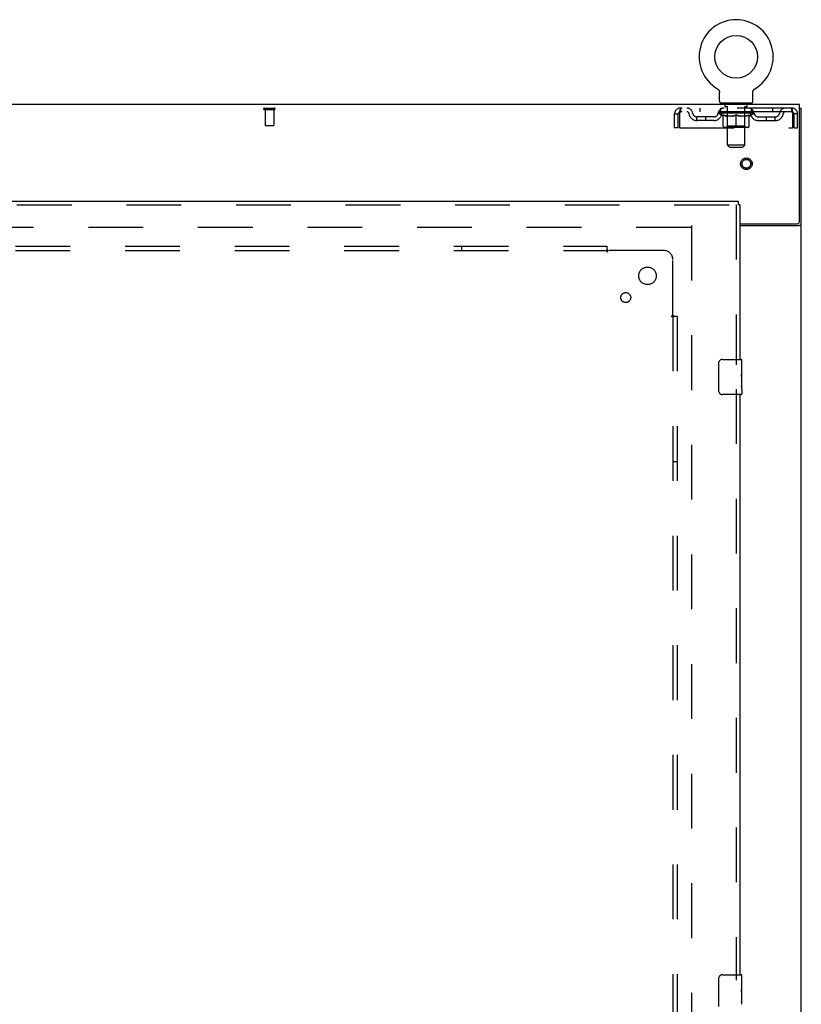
# Model space of a CAD drawing. Header units: inches. Extents: x 0 to 283, y 0 to 183.
# Tile 73 of 83: x 115 to 137, y 102 to 130. Entities that reach past the tile are written whole.
import ezdxf

# ---------------------------------------------------------------- set-up
doc = ezdxf.new("R2010")
doc.units = ezdxf.units.IN
doc.header["$LTSCALE"] = 15.583333
doc.header["$MEASUREMENT"] = 0
doc.linetypes.add('HIDDEN', pattern=[0.2, 0.1, -0.1])
doc.layers.get('0').update_dxf_attribs({"linetype": 'CONTINUOUS'})
for name, color, linetype in [('DEFAULT_2', 8, 'HIDDEN'), ('RIGHTHAND_DOOR_ASSEMBLY', 7, 'CONTINUOUS'), ('SUBPANEL', 7, 'CONTINUOUS')]:
    doc.layers.add(name, color=color, linetype=linetype)

msp = doc.modelspace()

# ---------------------------------------------------------------- linework, layer by layer
at = {"color": 7, "linetype": 'Continuous'}
for p, q in [((134.777, 128.203), (134.777, 128.203)), ((134.777, 128.203), (134.78, 128.201)), ((134.78, 128.201), (134.782, 128.199)), ((134.782, 128.199), (134.784, 128.198)), ((134.784, 128.198), (134.787, 128.196)), ((134.787, 128.196), (134.791, 128.193)), ((134.791, 128.193), (134.794, 128.19)), ((134.794, 128.19), (134.797, 128.187)), ((134.797, 128.188), (134.801, 128.184)), ((134.801, 128.185), (134.804, 128.181)), ((134.804, 128.181), (134.807, 128.178)), ((134.806, 128.178), (134.809, 128.175)), ((134.809, 128.175), (134.812, 128.172)), ((134.812, 128.172), (134.815, 128.168)), ((134.815, 128.168), (134.817, 128.164)), ((134.817, 128.164), (134.819, 128.161)), ((134.819, 128.161), (134.822, 128.157)), ((134.822, 128.157), (134.824, 128.153)), ((134.824, 128.153), (134.826, 128.149)), ((134.826, 128.149), (134.827, 128.145)), ((134.827, 128.145), (134.829, 128.141)), ((134.829, 128.141), (134.831, 128.137)), ((134.831, 128.137), (134.832, 128.133)), ((134.838, 127.846), (134.838, 128.095)), ((135.788, 128.095), (135.788, 128.099)), ((135.788, 127.846), (135.788, 128.095)), ((135.793, 128.129), (135.794, 128.133)), ((135.794, 128.133), (135.795, 128.137)), ((135.795, 128.137), (135.797, 128.141)), ((135.797, 128.141), (135.798, 128.145)), ((135.798, 128.145), (135.8, 128.149)), ((135.8, 128.149), (135.802, 128.153)), ((135.802, 128.153), (135.804, 128.157)), ((135.804, 128.157), (135.806, 128.161)), ((135.806, 128.161), (135.809, 128.164)), ((135.809, 128.164), (135.811, 128.168)), ((135.811, 128.168), (135.814, 128.172)), ((135.814, 128.172), (135.817, 128.175)), ((135.816, 128.175), (135.819, 128.178)), ((135.819, 128.178), (135.822, 128.181)), ((135.822, 128.181), (135.825, 128.185)), ((135.825, 128.184), (135.828, 128.188)), ((135.828, 128.187), (135.832, 128.19)), ((135.832, 128.19), (135.835, 128.193)), ((135.835, 128.193), (135.838, 128.196)), ((135.838, 128.196), (135.842, 128.198)), ((135.842, 128.198), (135.844, 128.199)), ((135.842, 128.198), (135.844, 128.199)), ((135.844, 128.199), (135.846, 128.201)), ((135.846, 128.201), (135.849, 128.203)), ((135.849, 128.203), (135.849, 128.203)), ((135.75, 127.786), (134.875, 127.786)), ((134.875, 127.786), (134.875, 127.756)), ((135.75, 127.786), (135.75, 127.756)), ((137.115, 127.652), (137.167, 127.652))]:
    msp.add_line(p, q, dxfattribs=at)
at = {"color": 3, "linetype": 'Continuous'}
for p, q in [((137.115, 127.756), (59.469, 127.756)), ((137.115, 124.42), (137.115, 127.756)), ((137.167, 59.86), (137.167, 127.652)), ((135.417, 124.36), (137.055, 124.36)), ((135.417, 124.308), (137.097, 124.308)), ((137.121, 124.319), (137.132, 124.323))]:
    msp.add_line(p, q, dxfattribs=at)
at = {"color": 7, "linetype": 'Continuous'}
for points in [[(134.832, 128.133), (134.833, 128.129), (134.834, 128.125), (134.835, 128.121), (134.836, 128.116), (134.837, 128.112), (134.837, 128.108), (134.838, 128.103), (134.838, 128.099), (134.838, 128.095)], [(134.838, 128.103), (134.838, 128.099), (134.838, 128.095)], [(135.788, 128.099), (135.788, 128.103), (135.789, 128.108), (135.789, 128.112), (135.79, 128.116), (135.79, 128.121), (135.791, 128.125), (135.793, 128.129)], [(135.788, 128.099), (135.788, 128.103), (135.789, 128.108), (135.789, 128.112), (135.79, 128.116)]]:
    msp.add_lwpolyline(points, dxfattribs=at)
at = {"color": 3, "linetype": 'Continuous'}
for points in [[(137.097, 124.308), (137.099, 124.31), (137.101, 124.311), (137.104, 124.313), (137.107, 124.314), (137.11, 124.315), (137.113, 124.317), (137.117, 124.318), (137.121, 124.319)], [(137.132, 124.323), (137.136, 124.324), (137.14, 124.326), (137.143, 124.327), (137.146, 124.328), (137.149, 124.33), (137.152, 124.331), (137.154, 124.332), (137.157, 124.334), (137.159, 124.335), (137.161, 124.337), (137.163, 124.339), (137.164, 124.34), (137.165, 124.342), (137.166, 124.343), (137.166, 124.345), (137.167, 124.347), (137.167, 124.349)]]:
    msp.add_lwpolyline(points, dxfattribs=at)
at = {"color": 7, "linetype": 'Continuous'}
msp.add_circle((135.313, 129.11), 0.609, dxfattribs=at)
for centre, radius, start, end in [((135.313, 129.11), 1.054, 300.3993, 239.6007), ((134.898, 127.846), 0.06, 180, 270), ((135.728, 127.846), 0.06, 270, 360)]:
    msp.add_arc(centre, radius, start, end, dxfattribs=at)
at = {"color": 3, "linetype": 'Continuous'}
msp.add_arc((137.055, 124.42), 0.06, 270, 360, dxfattribs=at)
at = {"layer": 'DEFAULT_2', "color": 8, "linetype": 'HIDDEN'}
for p, q in [((134.777, 128.203), (134.777, 128.203)), ((134.782, 128.199), (134.784, 128.198)), ((135.849, 128.203), (135.849, 128.203)), ((134.968, 127.786), (134.968, 127.756)), ((135.003, 127.696), (135.003, 127.776)), ((135.072, 127.686), (135.013, 127.686)), ((135.064, 126.596), (135.064, 127.676)), ((135.613, 127.686), (135.554, 127.686)), ((135.562, 126.596), (135.562, 127.676)), ((135.623, 127.696), (135.623, 127.776)), ((135.658, 127.786), (135.658, 127.756)), ((121.893, 127.652), (122.177, 127.652)), ((121.893, 127.609), (122.177, 127.609)), ((121.911, 127.609), (121.911, 127.162)), ((122.159, 127.609), (122.159, 127.162)), ((133.563, 127.09), (133.563, 127.485)), ((133.563, 127.485), (133.667, 127.485)), ((133.667, 127.09), (133.667, 127.485)), ((133.697, 127.485), (133.697, 127.09)), ((136.896, 127.652), (133.73, 127.652)), ((133.73, 127.652), (133.73, 127.548)), ((136.896, 127.548), (133.73, 127.548)), ((134.681, 127.401), (134.198, 127.401)), ((134.198, 127.297), (134.198, 127.401)), ((134.282, 127.652), (134.282, 127.548)), ((134.448, 127.297), (134.448, 127.401)), ((134.807, 127.511), (134.807, 127.548)), ((135.819, 127.511), (134.807, 127.511)), ((134.934, 127.422), (134.807, 127.511)), ((134.814, 127.543), (134.814, 127.548)), ((134.821, 127.54), (134.821, 127.543)), ((134.821, 127.54), (135.805, 127.54)), ((134.828, 127.54), (134.828, 127.543)), ((134.829, 127.54), (134.829, 127.543)), ((134.837, 127.543), (134.837, 127.548)), ((134.85, 127.54), (134.85, 127.543)), ((134.852, 127.54), (134.852, 127.543)), ((134.875, 127.548), (134.875, 127.652)), ((134.875, 127.543), (134.875, 127.548)), ((134.886, 127.54), (134.886, 127.543)), ((134.888, 127.54), (134.888, 127.543)), ((135.052, 127.543), (134.891, 127.543)), ((134.925, 127.543), (134.925, 127.548)), ((134.926, 127.54), (134.926, 127.543)), ((134.927, 127.54), (134.927, 127.543)), ((134.929, 127.54), (134.929, 127.543)), ((134.934, 127.422), (134.942, 127.422)), ((134.935, 127.54), (134.935, 127.543)), ((134.935, 127.54), (134.935, 127.543)), ((134.938, 127.54), (134.938, 127.543)), ((134.94, 127.54), (134.94, 127.544)), ((134.942, 127.132), (134.942, 127.456)), ((134.944, 127.54), (134.944, 127.543)), ((134.955, 127.54), (134.955, 127.543)), ((134.97, 127.54), (134.97, 127.545)), ((134.97, 127.54), (134.97, 127.543)), ((134.986, 127.54), (134.986, 127.543)), ((134.988, 127.543), (134.988, 127.548)), ((134.995, 127.54), (134.995, 127.543)), ((134.999, 127.54), (134.999, 127.543)), ((135.006, 127.54), (135.006, 127.543)), ((135.015, 127.54), (135.015, 127.546)), ((135.027, 127.54), (135.027, 127.543)), ((135.03, 127.54), (135.03, 127.543)), ((135.052, 127.54), (135.052, 127.543)), ((135.105, 127.543), (135.056, 127.543)), ((135.2, 127.422), (135.056, 127.422)), ((135.06, 127.543), (135.06, 127.548)), ((135.063, 127.134), (135.063, 127.508)), ((135.065, 127.54), (135.065, 127.543)), ((135.069, 127.54), (135.069, 127.543)), ((135.074, 127.54), (135.074, 127.547)), ((135.077, 127.54), (135.077, 127.543)), ((135.086, 127.54), (135.086, 127.543)), ((135.105, 127.54), (135.105, 127.543)), ((135.165, 127.543), (135.118, 127.543)), ((135.134, 127.54), (135.134, 127.543)), ((135.14, 127.543), (135.14, 127.548)), ((135.143, 127.54), (135.143, 127.543)), ((135.145, 127.54), (135.145, 127.548)), ((135.147, 127.54), (135.147, 127.543)), ((135.153, 127.54), (135.153, 127.543)), ((135.165, 127.54), (135.165, 127.543)), ((135.229, 127.543), (135.186, 127.543)), ((135.196, 127.54), (135.196, 127.543)), ((135.221, 127.543), (135.313, 127.548)), ((135.225, 127.543), (135.225, 127.548)), ((135.225, 127.543), (135.225, 127.548)), ((135.225, 127.548), (135.225, 127.548)), ((135.225, 127.54), (135.225, 127.543)), ((135.229, 127.54), (135.229, 127.543)), ((135.229, 127.54), (135.229, 127.543)), ((135.23, 127.54), (135.23, 127.543)), ((135.296, 127.543), (135.258, 127.543)), ((135.262, 127.54), (135.262, 127.543)), ((135.296, 127.54), (135.296, 127.543)), ((135.311, 127.543), (135.311, 127.543)), ((135.311, 127.54), (135.311, 127.543)), ((135.311, 127.54), (135.311, 127.543)), ((135.313, 127.543), (135.313, 127.548)), ((135.313, 127.102), (135.313, 127.457)), ((135.315, 127.54), (135.315, 127.543)), ((135.315, 127.54), (135.315, 127.543)), ((135.315, 127.543), (135.315, 127.543)), ((135.317, 127.543), (135.368, 127.543)), ((135.33, 127.54), (135.33, 127.543)), ((135.342, 127.546), (135.404, 127.543)), ((135.342, 127.543), (135.342, 127.546)), ((135.359, 127.543), (135.359, 127.545)), ((135.364, 127.54), (135.364, 127.543)), ((135.396, 127.543), (135.44, 127.543)), ((135.396, 127.54), (135.396, 127.543)), ((135.396, 127.54), (135.396, 127.543)), ((135.397, 127.54), (135.397, 127.543)), ((135.4, 127.548), (135.401, 127.548)), ((135.4, 127.543), (135.4, 127.548)), ((135.4, 127.54), (135.4, 127.543)), ((135.401, 127.543), (135.401, 127.548)), ((135.57, 127.422), (135.426, 127.422)), ((135.43, 127.54), (135.43, 127.543)), ((135.461, 127.543), (135.508, 127.543)), ((135.461, 127.54), (135.461, 127.543)), ((135.473, 127.54), (135.473, 127.543)), ((135.479, 127.54), (135.479, 127.543)), ((135.481, 127.54), (135.481, 127.548)), ((135.483, 127.54), (135.483, 127.543)), ((135.486, 127.543), (135.486, 127.548)), ((135.492, 127.54), (135.492, 127.543)), ((135.521, 127.543), (135.57, 127.543)), ((135.521, 127.54), (135.521, 127.543)), ((135.54, 127.54), (135.54, 127.543)), ((135.549, 127.54), (135.549, 127.543)), ((135.552, 127.54), (135.552, 127.547)), ((135.557, 127.54), (135.557, 127.543)), ((135.561, 127.54), (135.561, 127.543)), ((135.563, 127.134), (135.563, 127.508)), ((135.566, 127.543), (135.566, 127.548)), ((135.574, 127.543), (135.735, 127.543)), ((135.574, 127.54), (135.574, 127.543)), ((135.596, 127.54), (135.596, 127.543)), ((135.598, 127.54), (135.598, 127.543)), ((135.611, 127.54), (135.611, 127.546)), ((135.62, 127.54), (135.62, 127.543)), ((135.627, 127.54), (135.627, 127.543)), ((135.631, 127.54), (135.631, 127.543)), ((135.638, 127.543), (135.638, 127.548)), ((135.639, 127.54), (135.639, 127.543)), ((135.656, 127.54), (135.656, 127.545)), ((135.656, 127.54), (135.656, 127.543)), ((135.671, 127.54), (135.671, 127.543)), ((135.682, 127.54), (135.682, 127.543)), ((135.683, 127.132), (135.683, 127.456)), ((135.683, 127.422), (135.692, 127.422)), ((135.685, 127.54), (135.685, 127.544)), ((135.688, 127.54), (135.688, 127.543)), ((135.691, 127.54), (135.691, 127.543)), ((135.691, 127.54), (135.691, 127.543)), ((135.692, 127.422), (135.819, 127.511)), ((135.697, 127.54), (135.697, 127.543)), ((135.699, 127.54), (135.699, 127.543)), ((135.7, 127.54), (135.7, 127.543)), ((135.701, 127.543), (135.701, 127.548)), ((135.738, 127.54), (135.738, 127.543)), ((135.74, 127.54), (135.74, 127.543)), ((135.75, 127.548), (135.75, 127.652)), ((135.751, 127.543), (135.751, 127.548)), ((135.774, 127.54), (135.774, 127.543)), ((135.776, 127.54), (135.776, 127.543)), ((135.789, 127.543), (135.789, 127.548)), ((135.797, 127.54), (135.797, 127.543)), ((135.797, 127.54), (135.797, 127.543)), ((135.805, 127.54), (135.805, 127.543)), ((135.811, 127.543), (135.811, 127.548)), ((135.819, 127.511), (135.819, 127.548)), ((135.945, 127.401), (136.427, 127.401)), ((136.177, 127.297), (136.177, 127.401)), ((136.344, 127.652), (136.344, 127.548)), ((136.427, 127.297), (136.427, 127.401)), ((136.896, 127.548), (136.896, 127.652)), ((136.929, 127.485), (136.924, 127.499)), ((136.929, 127.09), (136.929, 127.485)), ((137.063, 127.485), (136.959, 127.485)), ((136.959, 127.09), (136.959, 127.485)), ((137.063, 127.09), (137.063, 127.485)), ((121.921, 127.152), (122.149, 127.152)), ((134.681, 127.297), (134.198, 127.297)), ((135.063, 127.134), (135.031, 127.102)), ((135.563, 127.134), (135.063, 127.134)), ((135.563, 127.134), (135.595, 127.102)), ((135.945, 127.297), (136.427, 127.297)), ((133.667, 127.09), (133.563, 127.09)), ((133.697, 127.09), (136.929, 127.09)), ((135.654, 127.102), (134.972, 127.102)), ((136.959, 127.09), (137.063, 127.09)), ((135.562, 126.596), (135.064, 126.596)), ((135.124, 126.536), (135.064, 126.596)), ((135.502, 126.536), (135.562, 126.596)), ((135.124, 126.536), (135.502, 126.536)), ((134.042, 124.308), (134.042, 63.204)), ((134.028, 124.256), (99.938, 124.256))]:
    msp.add_line(p, q, dxfattribs=at)
for points in [[(133.73, 127.652), (133.728, 127.651), (133.725, 127.648), (133.723, 127.643), (133.72, 127.636), (133.718, 127.627), (133.716, 127.616), (133.713, 127.603), (133.711, 127.589), (133.709, 127.574), (133.706, 127.558), (133.704, 127.54), (133.702, 127.522), (133.699, 127.504), (133.697, 127.485)], [(133.73, 127.548), (133.728, 127.548), (133.725, 127.547), (133.723, 127.545), (133.72, 127.542), (133.718, 127.539), (133.716, 127.535), (133.713, 127.53), (133.711, 127.525), (133.709, 127.519), (133.706, 127.513), (133.704, 127.506), (133.702, 127.499), (133.697, 127.485)], [(135.056, 127.422), (135.037, 127.426), (135.019, 127.43), (135, 127.435), (134.981, 127.441), (134.962, 127.448), (134.942, 127.456)], [(134.942, 127.456), (134.963, 127.448), (134.983, 127.441), (135.003, 127.435), (135.023, 127.43), (135.043, 127.425), (135.062, 127.422)], [(135.192, 127.422), (135.212, 127.425), (135.232, 127.43), (135.252, 127.435), (135.272, 127.442), (135.292, 127.449), (135.313, 127.457)], [(135.313, 127.455), (135.293, 127.448), (135.274, 127.441), (135.256, 127.435), (135.237, 127.43), (135.218, 127.425), (135.2, 127.422)], [(135.313, 127.457), (135.334, 127.449), (135.354, 127.442), (135.374, 127.435), (135.394, 127.43), (135.414, 127.425), (135.434, 127.422)], [(135.426, 127.422), (135.407, 127.425), (135.389, 127.43), (135.37, 127.435), (135.351, 127.441), (135.332, 127.448), (135.313, 127.455)], [(135.564, 127.422), (135.583, 127.425), (135.603, 127.43), (135.623, 127.435), (135.643, 127.441), (135.663, 127.449), (135.683, 127.456)], [(135.683, 127.456), (135.664, 127.448), (135.645, 127.441), (135.626, 127.435), (135.607, 127.43), (135.588, 127.425), (135.57, 127.422)], [(136.929, 127.485), (136.927, 127.504), (136.924, 127.522), (136.922, 127.54), (136.919, 127.558), (136.917, 127.574), (136.915, 127.589), (136.912, 127.603), (136.91, 127.616), (136.908, 127.627), (136.905, 127.636), (136.903, 127.643), (136.901, 127.648), (136.898, 127.651), (136.896, 127.652)], [(136.924, 127.499), (136.922, 127.506), (136.919, 127.513), (136.917, 127.519), (136.915, 127.525), (136.912, 127.53), (136.91, 127.535), (136.908, 127.539), (136.905, 127.542), (136.903, 127.545), (136.901, 127.547), (136.898, 127.548), (136.896, 127.548)]]:
    msp.add_lwpolyline(points, dxfattribs=at)
for radius in [0.164, 0.124]:
    msp.add_circle((135.604, 126.068), radius, dxfattribs=at)
for centre, radius, start, end in [((134.993, 127.776), 0.01, 0, 90), ((135.013, 127.696), 0.01, 180, 270), ((135.054, 127.676), 0.01, 0, 90), ((135.572, 127.676), 0.01, 90, 180), ((135.613, 127.696), 0.01, 270, 360), ((135.633, 127.776), 0.01, 90, 180), ((121.893, 127.631), 0.0215, 90, 270), ((122.177, 127.631), 0.0215, 270, 90), ((133.73, 127.485), 0.167, 90, 180), ((133.73, 127.485), 0.063, 90, 180), ((133.909, 127.485), 0.167, 8.0716, 90), ((133.91, 127.486), 0.0625, 7.9863, 90), ((134.198, 127.526), 0.229, 187.9863, 270), ((134.198, 127.526), 0.125, 188.0716, 270), ((134.681, 127.526), 0.125, 270, 351.9284), ((134.681, 127.526), 0.229, 270, 352.0137), ((134.97, 127.485), 0.167, 90, 171.9284), ((134.97, 127.486), 0.0625, 90, 172.0137), ((135.031, 127.508), 0.0318, 0, 90), ((135.595, 127.508), 0.0318, 90, 180), ((135.655, 127.485), 0.167, 8.0716, 90), ((135.656, 127.486), 0.0625, 7.9863, 90), ((135.945, 127.526), 0.229, 187.9863, 270), ((135.945, 127.526), 0.125, 188.0716, 270), ((136.427, 127.526), 0.125, 270, 351.9284), ((136.427, 127.526), 0.229, 270, 352.0137), ((136.717, 127.485), 0.167, 90, 171.9284), ((136.716, 127.486), 0.0625, 90, 172.0137), ((136.896, 127.485), 0.167, 0, 90), ((136.896, 127.485), 0.063, 0, 90), ((121.921, 127.162), 0.01, 180, 270), ((122.149, 127.162), 0.01, 270, 360), ((134.972, 127.132), 0.0296, 180, 270), ((135.654, 127.132), 0.0296, 270, 360)]:
    msp.add_arc(centre, radius, start, end, dxfattribs=at)
for centre, major_axis, ratio, start_param, end_param in [((135.313, 127.548), (0.506, 0.005), 0.05963, 2.96643, 3.140963), ((134.791, 127.539), (0.158, 0), 0.060556, 0.430652, 1.470503), ((135.313, 127.548), (0.506, 0), 0.060556, -3.141593, -2.96706), ((134.791, 127.533), (0.158, 0.002), 0.05963, 1.376596, 1.469874), ((135.313, 127.548), (0.506, 0.011), 0.05688, 2.791345, 2.965878), ((134.771, 127.539), (0.158, 0.002), 0.05963, 0.25549, 1.295341), ((134.826, 127.539), (0.158, -0.002), 0.05963, 0.605815, 1.645666), ((135.313, 127.548), (0.506, -0.005), 0.05963, -2.96643, -2.791898), ((134.826, 127.533), (0.158, 0), 0.060556, 1.551758, 1.645036), ((134.771, 127.533), (0.158, 0.003), 0.05688, 1.20151, 1.294789), ((134.827, 127.535), (0.131, 0.001), 0.05963, 1.065228, 1.614276), ((134.811, 127.535), (0.131, 0.003), 0.05688, 0.890143, 1.43919), ((134.858, 127.535), (0.131, 0), 0.060556, 1.240391, 1.789438), ((135.313, 127.548), (0.506, 0.015), 0.052395, 2.616403, 2.790936), ((134.768, 127.539), (0.158, 0.003), 0.05688, 0.080405, 1.120256), ((134.876, 127.539), (0.158, -0.003), 0.05688, 0.7809, 1.820751), ((135.313, 127.548), (0.506, -0.011), 0.05688, -2.791345, -2.616812), ((134.876, 127.533), (0.158, -0.002), 0.05963, 1.72692, 1.820198), ((134.768, 127.533), (0.158, 0.005), 0.052395, 1.026568, 1.119847), ((134.811, 127.535), (0.131, 0.004), 0.052395, 0.715201, 1.264248), ((134.902, 127.535), (0.131, -0.001), 0.05963, 1.415553, 1.9646), ((135.313, 127.548), (0.506, 0.02), 0.046319, 2.441654, 2.616187), ((134.94, 127.539), (0.158, -0.005), 0.052395, 0.955842, 1.995693), ((134.782, 127.539), (0.158, 0.005), 0.052395, -0.094537, 0.945314), ((135.313, 127.548), (0.506, -0.015), 0.052395, -2.616403, -2.44187), ((134.94, 127.533), (0.158, -0.003), 0.05688, 1.902006, 1.995284), ((134.782, 127.533), (0.158, 0.006), 0.046319, 0.851819, 0.945098), ((134.826, 127.535), (0.131, 0.005), 0.046319, 0.540452, 1.089499), ((134.959, 127.535), (0.131, -0.003), 0.05688, 1.590638, 2.139686), ((135.313, 127.548), (0.506, 0.024), 0.038841, 2.267123, 2.441656), ((135.014, 127.539), (0.158, -0.006), 0.046319, 1.130591, 2.170442), ((134.812, 127.539), (0.158, 0.006), 0.046319, -0.269286, 0.770565), ((135.313, 127.548), (0.506, -0.02), 0.046319, -2.441654, -2.267121), ((135.014, 127.533), (0.158, -0.005), 0.052395, 2.076947, 2.170226), ((134.812, 127.533), (0.158, 0.007), 0.038841, 0.677289, 0.770567), ((134.855, 127.535), (0.131, 0.006), 0.038841, 0.365921, 0.914969), ((135.026, 127.535), (0.131, -0.004), 0.052395, 1.76558, 2.314627), ((135.313, 127.548), (0.506, 0.027), 0.030195, 2.09281, 2.267343), ((135.098, 127.539), (0.158, -0.007), 0.038841, 1.305122, 2.344973), ((134.857, 127.539), (0.158, 0.007), 0.038841, -0.443817, 0.596034), ((135.313, 127.548), (0.506, -0.024), 0.038841, -2.267123, -2.092591), ((135.098, 127.533), (0.158, -0.006), 0.046319, 2.251696, 2.344975), ((134.857, 127.533), (0.158, 0.008), 0.030195, 0.502975, 0.596254), ((134.898, 127.535), (0.131, 0.007), 0.030195, 0.191608, 0.740655), ((135.103, 127.535), (0.131, -0.005), 0.046319, 1.940329, 2.489376), ((134.915, 127.539), (0.158, 0.008), 0.030195, -0.61813, 0.421721), ((135.313, 127.548), (0.506, 0.029), 0.020645, 1.918687, 2.09322), ((135.188, 127.539), (0.158, -0.008), 0.030195, 1.479435, 2.519286), ((135.313, 127.548), (0.506, -0.027), 0.030195, -2.09281, -1.918277), ((135.188, 127.533), (0.158, -0.007), 0.038841, 2.426227, 2.519505), ((134.915, 127.533), (0.158, 0.009), 0.020645, 0.328852, 0.422131), ((134.955, 127.535), (0.131, 0.007), 0.020645, 0.017485, 0.566532), ((135.186, 127.535), (0.131, -0.006), 0.038841, 2.11486, 2.663907), ((134.986, 127.539), (0.158, 0.009), 0.020645, -0.792253, 0.247598), ((135.313, 127.548), (0.506, 0.03), 0.010478, 1.744704, 1.919237), ((135.282, 127.539), (0.158, -0.009), 0.020645, 1.653558, 2.693409), ((135.313, 127.548), (0.506, -0.029), 0.020645, -1.918687, -1.744154), ((135.282, 127.533), (0.158, -0.008), 0.030195, 2.60054, 2.693819), ((134.986, 127.533), (0.158, 0.009), 0.010478, 0.154869, 0.248148), ((135.021, 127.535), (0.131, 0.008), 0.010478, 6.126688, 6.675735), ((135.272, 127.535), (0.131, -0.007), 0.030195, 2.289173, 2.83822), ((135.067, 127.539), (0.158, 0.009), 0.010478, -0.966236, -0.000846), ((135.377, 127.539), (0.158, -0.009), 0.010478, 1.827541, 2.867392), ((135.313, 127.548), (0.506, -0.03), 0.010478, -1.744704, -1.563007), ((135.377, 127.533), (0.158, -0.009), 0.020645, 2.774664, 2.867942), ((135.36, 127.535), (0.131, -0.007), 0.020645, 2.463296, 3.012344), ((135.248, 127.539), (0.158, 0.009), 0.010478, 0.274201, 1.314052), ((135.18, 127.535), (0.131, 0.008), 0.010478, -0.000483, 0.504314), ((135.155, 127.533), (0.158, 0.009), 0.010478, 0.099668, 0.192946), ((135.313, 127.548), (0.506, 0.03), 0.010478, -1.571421, -1.396888), ((135.471, 127.533), (0.158, -0.009), 0.010478, 2.74231, 2.948646), ((135.446, 127.535), (0.131, -0.008), 0.010478, 2.637279, 3.14189), ((135.343, 127.539), (0.158, 0.009), 0.020645, 0.448184, 1.488034), ((135.266, 127.535), (0.131, 0.007), 0.020645, 0.129249, 0.678296), ((135.248, 127.533), (0.158, 0.009), 0.020645, 0.273651, 0.366929), ((135.559, 127.539), (0.158, -0.009), 0.010478, -3.140747, -2.175357), ((135.313, 127.548), (0.506, 0.029), 0.020645, -1.397439, -1.222906), ((135.313, 127.548), (0.506, -0.03), 0.010478, 1.222355, 1.396888), ((135.437, 127.539), (0.158, 0.008), 0.030195, 0.622307, 1.662158), ((135.354, 127.535), (0.131, 0.007), 0.030195, 0.303372, 0.852419), ((135.604, 127.535), (0.131, -0.008), 0.010478, 2.749043, 3.29809), ((135.64, 127.539), (0.158, -0.009), 0.020645, 2.893995, 3.933846), ((135.343, 127.533), (0.158, 0.008), 0.030195, 0.447774, 0.541052), ((135.64, 127.533), (0.158, -0.009), 0.010478, 2.893445, 2.986723), ((135.313, 127.548), (0.506, 0.027), 0.030195, -1.223315, -1.048783), ((135.313, 127.548), (0.506, -0.029), 0.020645, 1.048373, 1.222906), ((135.528, 127.539), (0.158, 0.007), 0.038841, 0.79662, 1.836471), ((135.44, 127.535), (0.131, 0.006), 0.038841, 0.477686, 1.026733), ((135.671, 127.535), (0.131, -0.007), 0.020645, 2.57506, 3.124108), ((135.71, 127.539), (0.158, -0.008), 0.030195, 2.719872, 3.759723), ((135.612, 127.539), (0.158, 0.006), 0.046319, 0.971151, 2.011002), ((135.437, 127.533), (0.158, 0.007), 0.038841, 0.622087, 0.715366), ((135.71, 127.533), (0.158, -0.009), 0.020645, 2.719462, 2.812741), ((135.313, 127.548), (0.506, 0.024), 0.038841, -1.049002, -0.874469), ((135.313, 127.548), (0.506, -0.027), 0.030195, 0.87425, 1.048783), ((135.523, 127.535), (0.131, 0.005), 0.046319, 0.652216, 1.201263), ((135.686, 127.539), (0.158, 0.005), 0.052395, 1.1459, 2.185751), ((135.727, 127.535), (0.131, -0.007), 0.030195, 2.400937, 2.949985), ((135.769, 127.539), (0.158, -0.007), 0.038841, 2.545558, 3.585409), ((135.599, 127.535), (0.131, 0.004), 0.052395, 0.826965, 1.376012), ((135.528, 127.533), (0.158, 0.006), 0.046319, 0.796618, 0.889896), ((135.769, 127.533), (0.158, -0.008), 0.030195, 2.545339, 2.638617), ((135.75, 127.539), (0.158, 0.003), 0.05688, 1.320842, 2.360692), ((135.313, 127.548), (0.506, 0.02), 0.046319, -0.874471, -0.699939), ((135.313, 127.548), (0.506, -0.024), 0.038841, 0.699936, 0.874469), ((135.814, 127.539), (0.158, -0.006), 0.046319, 2.371028, 3.410879), ((135.771, 127.535), (0.131, -0.006), 0.038841, 2.226624, 2.775671), ((135.8, 127.539), (0.158, 0.002), 0.05963, 1.495927, 2.535778), ((135.667, 127.535), (0.131, 0.003), 0.05688, 1.001907, 1.550954), ((135.844, 127.539), (0.158, -0.005), 0.052395, 2.196279, 3.23613), ((135.612, 127.533), (0.158, 0.005), 0.052395, 0.971367, 1.064645), ((135.8, 127.535), (0.131, -0.005), 0.046319, 2.052093, 2.601141), ((135.835, 127.539), (0.158, 0), 0.060556, 1.671089, 2.71094), ((135.814, 127.533), (0.158, -0.007), 0.038841, 2.371026, 2.464304), ((135.857, 127.539), (0.158, -0.003), 0.05688, 2.021337, 3.061188), ((135.313, 127.548), (0.506, 0.015), 0.052395, -0.699723, -0.52519), ((135.313, 127.548), (0.506, -0.02), 0.046319, 0.525406, 0.699939), ((135.854, 127.539), (0.158, -0.002), 0.05963, 1.846251, 2.886102), ((135.724, 127.535), (0.131, 0.001), 0.05963, 1.176993, 1.72604), ((135.815, 127.535), (0.131, -0.004), 0.052395, 1.877344, 2.426392), ((135.768, 127.535), (0.131, 0), 0.060556, 1.352155, 1.901202), ((135.814, 127.535), (0.131, -0.003), 0.05688, 1.702402, 2.25145), ((135.799, 127.535), (0.131, -0.001), 0.05963, 1.527317, 2.076364), ((135.686, 127.533), (0.158, 0.003), 0.05688, 1.146309, 1.239587), ((135.844, 127.533), (0.158, -0.006), 0.046319, 2.196495, 2.289773), ((135.313, 127.548), (0.506, 0.011), 0.05688, -0.524781, -0.350248), ((135.313, 127.548), (0.506, -0.015), 0.052395, 0.350657, 0.52519), ((135.75, 127.533), (0.158, 0.002), 0.05963, 1.321394, 1.414673), ((135.857, 127.533), (0.158, -0.005), 0.052395, 2.021746, 2.115024), ((135.313, 127.548), (0.506, 0.005), 0.05963, -0.349695, -0.175162), ((135.313, 127.548), (0.506, -0.011), 0.05688, 0.175715, 0.350248), ((135.8, 127.533), (0.158, 0), 0.060556, 1.496556, 1.589835), ((135.854, 127.533), (0.158, -0.003), 0.05688, 1.846804, 1.940083), ((135.835, 127.533), (0.158, -0.002), 0.05963, 1.671719, 1.764997), ((135.313, 127.548), (0.506, 0), 0.060556, -0.174533, 0), ((135.313, 127.548), (0.506, -0.005), 0.05963, 0.000629, 0.175162)]:
    msp.add_ellipse(centre, major_axis=major_axis, ratio=ratio, start_param=start_param, end_param=end_param, dxfattribs=at)
at = {"layer": 'RIGHTHAND_DOOR_ASSEMBLY', "color": 3, "linetype": 'Continuous'}
for p, q in [((99.271, 125.006), (135.375, 125.006)), ((135.417, 124.902), (135.417, 120.506)), ((135.417, 119.506), (135.417, 103.006))]:
    msp.add_line(p, q, dxfattribs=at)
at = {"layer": 'RIGHTHAND_DOOR_ASSEMBLY', "color": 8, "linetype": 'HIDDEN'}
for p, q in [((99.271, 124.902), (135.375, 124.902)), ((135.313, 124.902), (135.313, 120.351)), ((135.313, 119.661), (135.313, 102.851))]:
    msp.add_line(p, q, dxfattribs=at)
at = {"layer": 'RIGHTHAND_DOOR_ASSEMBLY', "color": 7, "linetype": 'Continuous'}
for p, q in [((135.375, 125.006), (135.375, 124.902)), ((135.417, 124.902), (135.375, 124.902)), ((134.822, 119.606), (134.822, 120.406)), ((134.922, 120.506), (135.462, 120.506)), ((135.477, 119.927), (135.477, 120.491)), ((135.477, 120.352), (135.47, 120.352)), ((135.47, 120.352), (135.47, 120.122)), ((135.477, 120.185), (135.47, 120.185)), ((135.477, 120.122), (135.47, 120.122)), ((135.477, 119.891), (135.47, 119.891)), ((135.47, 119.891), (135.47, 119.755)), ((135.477, 120.086), (135.471, 120.086)), ((135.475, 119.954), (135.477, 119.954)), ((135.477, 119.668), (135.477, 119.925)), ((135.471, 119.723), (135.477, 119.723)), ((135.477, 119.667), (135.477, 119.521)), ((135.462, 119.506), (134.922, 119.506)), ((134.822, 102.106), (134.822, 102.906)), ((134.922, 103.006), (135.462, 103.006)), ((135.477, 102.852), (135.47, 102.852)), ((135.47, 102.852), (135.47, 102.622)), ((135.477, 102.427), (135.477, 102.991)), ((135.477, 102.685), (135.47, 102.685)), ((135.477, 102.622), (135.47, 102.622)), ((135.477, 102.586), (135.471, 102.586)), ((135.477, 102.391), (135.47, 102.391)), ((135.47, 102.391), (135.47, 102.255)), ((135.471, 102.223), (135.477, 102.223)), ((135.475, 102.454), (135.477, 102.454)), ((135.477, 102.168), (135.477, 102.425))]:
    msp.add_line(p, q, dxfattribs=at)
for points in [[(134.822, 120.406), (134.822, 120.413), (134.823, 120.419), (134.824, 120.425), (134.825, 120.431), (134.827, 120.437), (134.829, 120.442)], [(135.476, 119.952), (135.473, 119.986), (135.472, 119.998), (135.471, 120.01), (135.47, 120.023), (135.47, 120.035), (135.47, 120.048), (135.47, 120.061), (135.47, 120.074), (135.471, 120.086), (135.472, 120.099), (135.473, 120.111)], [(135.477, 119.925), (135.477, 119.933), (135.476, 119.942), (135.476, 119.952)], [(134.829, 119.57), (134.827, 119.576), (134.825, 119.582), (134.824, 119.588), (134.823, 119.594), (134.822, 119.6), (134.822, 119.606)], [(135.472, 119.718), (135.471, 119.727), (135.47, 119.736), (135.47, 119.745), (135.47, 119.755)], [(135.474, 119.694), (135.473, 119.702), (135.472, 119.71), (135.472, 119.718)], [(135.477, 119.667), (135.477, 119.671), (135.476, 119.675), (135.476, 119.681), (135.474, 119.694)], [(134.822, 102.906), (134.822, 102.913), (134.823, 102.919), (134.824, 102.925), (134.825, 102.931), (134.827, 102.937), (134.829, 102.942)], [(135.476, 102.452), (135.473, 102.486), (135.472, 102.498), (135.471, 102.51), (135.47, 102.523), (135.47, 102.535), (135.47, 102.548), (135.47, 102.561), (135.47, 102.574), (135.471, 102.586), (135.472, 102.599), (135.473, 102.611)], [(135.472, 102.218), (135.471, 102.227), (135.47, 102.236), (135.47, 102.245), (135.47, 102.255)], [(135.474, 102.194), (135.473, 102.202), (135.472, 102.21), (135.472, 102.218)], [(135.477, 102.167), (135.477, 102.171), (135.476, 102.175), (135.476, 102.181), (135.474, 102.194)], [(135.477, 102.425), (135.477, 102.433), (135.476, 102.442), (135.476, 102.452)]]:
    msp.add_lwpolyline(points, dxfattribs=at)
for centre, radius, start, end in [((134.922, 120.406), 0.1, 90, 158.7946), ((135.462, 120.491), 0.015, 0, 90), ((134.922, 119.606), 0.1, 201.1999, 270), ((135.462, 119.521), 0.015, 270, 360), ((134.922, 102.906), 0.1, 90, 158.7946), ((135.462, 102.991), 0.015, 0, 90)]:
    msp.add_arc(centre, radius, start, end, dxfattribs=at)
for centre in [(135.214, 120.09), (135.214, 102.59)]:
    msp.add_ellipse(centre, major_axis=(0.263, 0), ratio=0.432808, start_param=0, end_param=0.179988, dxfattribs=at)
at = {"layer": 'SUBPANEL', "color": 8, "linetype": 'HIDDEN'}
for p, q in [((64.948, 123.725), (131.636, 123.725)), ((64.948, 123.6), (131.636, 123.6)), ((127.511, 123.6), (127.511, 123.725)), ((131.636, 123.725), (131.636, 123.639)), ((131.636, 123.639), (131.636, 123.559)), ((133.261, 123.6), (131.671, 123.6)), ((133.511, 121.76), (133.511, 123.35)), ((133.47, 121.725), (133.549, 121.725)), ((133.511, 121.725), (133.511, 65.788)), ((133.529, 121.742), (133.522, 121.749)), ((133.636, 121.725), (133.549, 121.725)), ((133.636, 121.725), (133.636, 65.788)), ((133.511, 117.6), (133.636, 117.6))]:
    msp.add_line(p, q, dxfattribs=at)
for points in [[(131.636, 123.639), (131.637, 123.636), (131.639, 123.634), (131.641, 123.632), (131.643, 123.629), (131.644, 123.627), (131.646, 123.626), (131.648, 123.624), (131.649, 123.622), (131.651, 123.62), (131.653, 123.619), (131.658, 123.614)], [(131.636, 123.559), (131.637, 123.56), (131.639, 123.561), (131.641, 123.561), (131.642, 123.562), (131.644, 123.563), (131.646, 123.565), (131.647, 123.566), (131.649, 123.568), (131.65, 123.569), (131.651, 123.571), (131.653, 123.573), (131.654, 123.574), (131.655, 123.576), (131.657, 123.579), (131.658, 123.581), (131.661, 123.585)], [(131.658, 123.614), (131.66, 123.612), (131.662, 123.61), (131.664, 123.608), (131.666, 123.605), (131.668, 123.604), (131.669, 123.602), (131.671, 123.6)], [(131.661, 123.585), (131.662, 123.588), (131.664, 123.59), (131.665, 123.592), (131.667, 123.594), (131.668, 123.596), (131.67, 123.598), (131.671, 123.6)], [(133.47, 121.725), (133.47, 121.727), (133.471, 121.729), (133.472, 121.73), (133.473, 121.732), (133.474, 121.733), (133.475, 121.735), (133.477, 121.736), (133.478, 121.738), (133.48, 121.739), (133.481, 121.741), (133.483, 121.742), (133.485, 121.743), (133.487, 121.745), (133.489, 121.746), (133.491, 121.747)], [(133.491, 121.747), (133.496, 121.75), (133.498, 121.752), (133.501, 121.753), (133.503, 121.755), (133.505, 121.756), (133.507, 121.758), (133.509, 121.759), (133.511, 121.76)], [(133.522, 121.749), (133.52, 121.751), (133.518, 121.753), (133.516, 121.755), (133.514, 121.757), (133.512, 121.759), (133.511, 121.76)], [(133.549, 121.725), (133.547, 121.727), (133.544, 121.729), (133.542, 121.73), (133.54, 121.732), (133.538, 121.734), (133.536, 121.735), (133.534, 121.737), (133.533, 121.739), (133.531, 121.74), (133.529, 121.742)]]:
    msp.add_lwpolyline(points, dxfattribs=at)
for centre, radius in [((132.792, 122.881), 0.25), ((132.173, 122.263), 0.141)]:
    msp.add_circle(centre, radius, dxfattribs=at)
msp.add_arc((133.261, 123.35), 0.25, 0, 90, dxfattribs=at)

doc.saveas('drawing.dxf')
